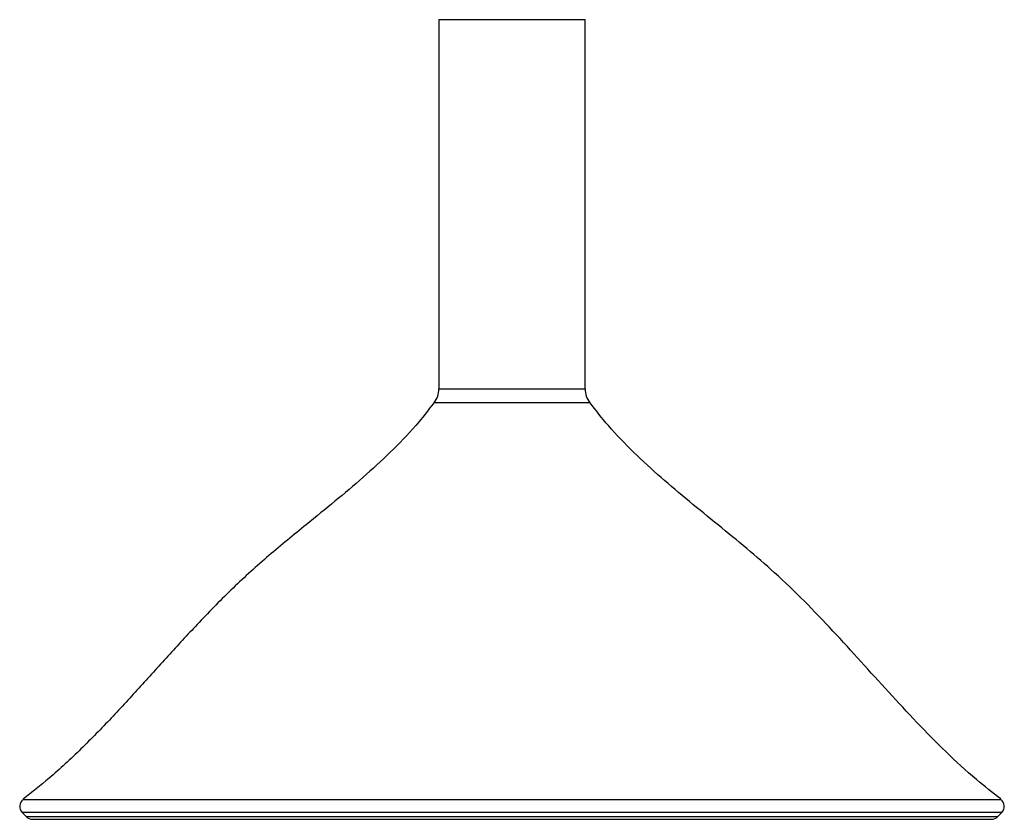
# Model space of a CAD drawing. Header units: millimetres. Extents: x -168 to 168, y -5 to 721.
# Tile 1 of 3: x -168 to 168, y -5 to 269. Entities that reach past the tile are written whole.
import ezdxf

# ---------------------------------------------------------------- set-up
doc = ezdxf.new("R2010")
doc.units = ezdxf.units.MM

msp = doc.modelspace()

# ---------------------------------------------------------------- linework, layer by layer
at = {"color": 7, "linetype": 'Continuous', "lineweight": 25}
for p, q in [((-25, 269), (-25, 142.63)), ((25, 142.63), (25, 269)), ((-167.64, -2.44), (-166.27, -3.86)), ((166.27, -3.86), (167.64, -2.44)), ((-164.12, -4.78), (164.12, -4.78))]:
    msp.add_line(p, q, dxfattribs=at)
at = {"color": 8, "linetype": 'Continuous', "lineweight": 25}
for p, q in [((25, 269), (-25, 269)), ((-25, 142.63), (25, 142.63)), ((26.62, 137.81), (-26.62, 137.81)), ((-167.31, 2.02), (167.31, 2.02)), ((167.64, -2.44), (-167.64, -2.44)), ((-166.27, -3.86), (166.27, -3.86))]:
    msp.add_line(p, q, dxfattribs=at)
at = {"color": 7, "linetype": 'Continuous', "lineweight": 25}
for centre, radius, start, end in [((-33, 142.63), 8, 322.9493, 0), ((33, 142.63), 8, 180, 217.0507), ((-165.48, -0.36), 3, 127.4558, 223.9949), ((165.48, -0.36), 3, 316.0051, 52.5442), ((-164.12, -1.78), 3, 223.9949, 270), ((164.12, -1.78), 3, 270, 316.0051)]:
    msp.add_arc(centre, radius, start, end, dxfattribs=at)
for points, knots in [([(-26.63, 137.96), (-28.7, 135.28), (-33.34, 129.27), (-41.6, 120.8), (-50.9, 112.24), (-60.59, 104.09), (-71.43, 95.28), (-83.26, 85.62), (-95.58, 74.53), (-106.75, 63.1), (-117.16, 51.76), (-127.08, 40.75), (-137.09, 29.83), (-147.45, 19.25), (-157.41, 9.86), (-164.31, 4.49), (-167.31, 2.15)], [0, 0, 0, 0, 0.051745, 0.1163, 0.180791, 0.245384, 0.310064, 0.394727, 0.479225, 0.563746, 0.63934, 0.715002, 0.790634, 0.866182, 0.941727, 1, 1, 1, 1]), ([(167.26, 2.18), (164.45, 4.37), (157.92, 9.45), (148.42, 18.32), (138.49, 28.37), (128.89, 38.75), (119.42, 49.26), (109.9, 59.71), (100.15, 69.93), (90.32, 79.39), (80.35, 87.99), (70.53, 96.02), (60.67, 104.02), (50.97, 112.18), (41.64, 120.76), (33.37, 129.23), (28.72, 135.25), (26.66, 137.92)], [0, 0, 0, 0, 0.054563, 0.126721, 0.198868, 0.271091, 0.343357, 0.41558, 0.487695, 0.559731, 0.624477, 0.68932, 0.754178, 0.81895, 0.883618, 0.94835, 1, 1, 1, 1])]:
    msp.add_open_spline(points, degree=3, knots=knots, dxfattribs=at)

doc.saveas('drawing.dxf')
